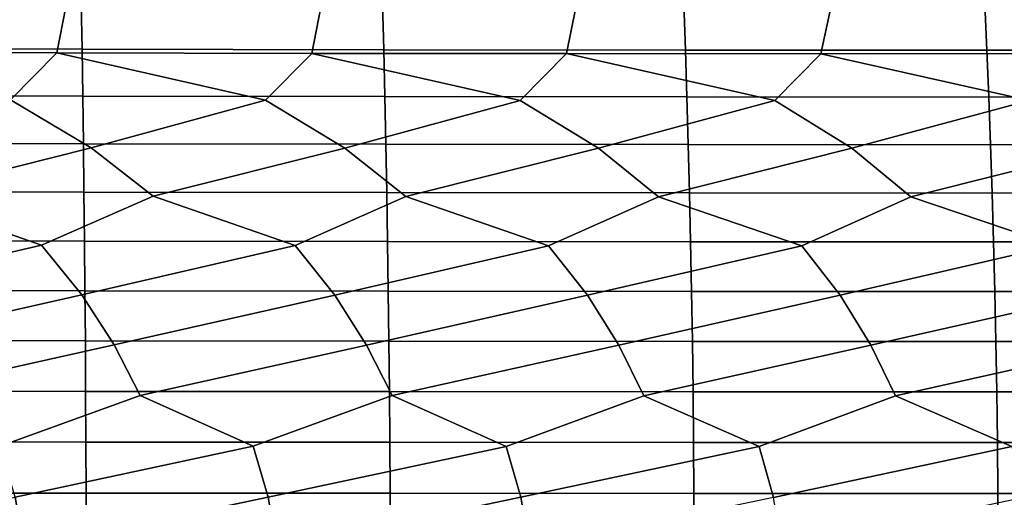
# Model space of a CAD drawing. Header units: metres. Extents: x -240 to 45, y -77 to 27.
# Tile 243 of 256: x -80.68 to -73.3, y 0.74 to 4.32. Entities that reach past the tile are written whole.
import ezdxf

# ---------------------------------------------------------------- set-up
doc = ezdxf.new("R2010")
doc.units = ezdxf.units.M
doc.layers.add('solid_102011X2', color=7, linetype='CONTINUOUS')

msp = doc.modelspace()

# ---------------------------------------------------------------- linework, layer by layer
at = {"layer": 'solid_102011X2'}
for points in [[(-80.221451, 4.443499, 378.555298), (-82.477539, 4.449976, 378.633575), (-82.474991, 4.103683, 378.801697), (-80.215614, 4.097708, 378.723053)], [(-77.964005, 4.438804, 378.435669), (-80.221451, 4.443499, 378.555298), (-80.215614, 4.097708, 378.723053), (-77.954887, 4.093376, 378.603027)], [(-75.706306, 4.435869, 378.274658), (-77.964005, 4.438804, 378.435669), (-77.954887, 4.093376, 378.603027), (-75.693893, 4.090667, 378.441681)], [(-73.449417, 4.434671, 378.072327), (-75.706306, 4.435869, 378.274658), (-75.693893, 4.090667, 378.441681), (-73.433723, 4.089561, 378.238983)], [(-71.194427, 4.43519, 377.828644), (-73.449417, 4.434671, 378.072327), (-73.433723, 4.089561, 378.238983), (-71.175453, 4.090038, 377.994934)], [(-80.337387, 4.415647, 361.116821), (-80.403465, 4.069576, 360.952423), (-82.310936, 4.074889, 361.002441), (-82.247635, 4.421358, 361.168427)], [(-78.425758, 4.411667, 361.023926), (-78.494568, 4.06586, 360.861145), (-80.403465, 4.069576, 360.952423), (-80.337387, 4.415647, 361.116821)], [(-76.514053, 4.409398, 360.889862), (-76.585556, 4.063722, 360.728638), (-78.494568, 4.06586, 360.861145), (-78.425758, 4.411667, 361.023926)], [(-74.603592, 4.40882, 360.71463), (-74.67775, 4.063143, 360.554962), (-76.585556, 4.063722, 360.728638), (-76.514053, 4.409398, 360.889862)], [(-72.695679, 4.409912, 360.498322), (-72.772461, 4.064106, 360.340179), (-74.67775, 4.063143, 360.554962), (-74.603592, 4.40882, 360.71463)], [(-80.215614, 4.097708, 378.723053), (-82.474991, 4.103683, 378.801697), (-82.472664, 3.751051, 378.956055), (-80.210258, 3.745587, 378.877075)], [(-80.750664, 3.717827, 360.811462), (-82.310936, 4.074889, 361.002441), (-80.403465, 4.069576, 360.952423)], [(-80.14695, 3.358304, 360.65033), (-80.750664, 3.717827, 360.811462), (-80.403465, 4.069576, 360.952423), (-78.841759, 3.71417, 360.727722)], [(-78.841759, 3.71417, 360.727722), (-80.403465, 4.069576, 360.952423), (-78.494568, 4.06586, 360.861145)], [(-77.954887, 4.093376, 378.603027), (-80.215614, 4.097708, 378.723053), (-80.210258, 3.745587, 378.877075), (-77.946518, 3.741625, 378.756744)], [(-78.246147, 3.355427, 360.553986), (-78.841759, 3.71417, 360.727722), (-78.494568, 4.06586, 360.861145), (-76.932503, 3.711962, 360.6026)], [(-76.932503, 3.711962, 360.6026), (-78.494568, 4.06586, 360.861145), (-76.585556, 4.063722, 360.728638)], [(-75.693893, 4.090667, 378.441681), (-77.954887, 4.093376, 378.603027), (-77.946518, 3.741625, 378.756744), (-75.68251, 3.739148, 378.595032)], [(-76.345421, 3.353847, 360.416534), (-76.932503, 3.711962, 360.6026), (-76.585556, 4.063722, 360.728638), (-75.024223, 3.711185, 360.436157)], [(-75.024223, 3.711185, 360.436157), (-76.585556, 4.063722, 360.728638), (-74.67775, 4.063143, 360.554962)], [(-73.433723, 4.089561, 378.238983), (-75.693893, 4.090667, 378.441681), (-75.68251, 3.739148, 378.595032), (-73.419327, 3.738135, 378.391998)], [(-74.446075, 3.353548, 360.238037), (-75.024223, 3.711185, 360.436157), (-74.67775, 4.063143, 360.554962), (-73.118248, 3.711824, 360.228455)], [(-73.118248, 3.711824, 360.228455), (-74.67775, 4.063143, 360.554962), (-72.772461, 4.064106, 360.340179)], [(-71.175453, 4.090038, 377.994934), (-73.433723, 4.089561, 378.238983), (-73.419327, 3.738135, 378.391998), (-71.158028, 3.73857, 378.147614)], [(-80.210258, 3.745587, 378.877075), (-82.472664, 3.751051, 378.956055), (-82.470551, 3.392624, 379.096466), (-80.205399, 3.387681, 379.017181)], [(-81.576508, 2.997609, 360.570679), (-82.046501, 3.362493, 360.705475), (-80.750664, 3.717827, 360.811462), (-80.14695, 3.358304, 360.65033)], [(-77.946518, 3.741625, 378.756744), (-80.210258, 3.745587, 378.877075), (-80.205399, 3.387681, 379.017181), (-77.938911, 3.384097, 378.896515)], [(-79.683304, 2.994174, 360.505676), (-80.14695, 3.358304, 360.65033), (-78.841759, 3.71417, 360.727722), (-78.246147, 3.355427, 360.553986)], [(-77.789177, 2.991901, 360.39975), (-78.246147, 3.355427, 360.553986), (-76.932503, 3.711962, 360.6026), (-76.345421, 3.353847, 360.416534)], [(-75.68251, 3.739148, 378.595032), (-77.946518, 3.741625, 378.756744), (-77.938911, 3.384097, 378.896515), (-75.672165, 3.381854, 378.734528)], [(-75.895447, 2.990775, 360.252869), (-76.345421, 3.353847, 360.416534), (-75.024223, 3.711185, 360.436157), (-74.446075, 3.353548, 360.238037)], [(-73.419327, 3.738135, 378.391998), (-75.68251, 3.739148, 378.595032), (-75.672165, 3.381854, 378.734528), (-73.406227, 3.380938, 378.531189)], [(-74.00341, 2.990782, 360.065155), (-74.446075, 3.353548, 360.238037), (-73.118248, 3.711824, 360.228455), (-72.549438, 3.354515, 360.018555)], [(-71.158028, 3.73857, 378.147614), (-73.419327, 3.738135, 378.391998), (-73.406227, 3.380938, 378.531189), (-71.142189, 3.38133, 378.286499)], [(-80.205399, 3.387681, 379.017181), (-82.470551, 3.392624, 379.096466), (-82.468636, 3.028954, 379.222687), (-80.201019, 3.024539, 379.143097)], [(-80.518517, 2.627447, 360.428833), (-81.576508, 2.997609, 360.570679), (-80.14695, 3.358304, 360.65033), (-79.683304, 2.994174, 360.505676)], [(-77.938911, 3.384097, 378.896515), (-80.205399, 3.387681, 379.017181), (-80.201019, 3.024539, 379.143097), (-77.93206, 3.021338, 379.022156)], [(-78.619102, 2.625, 360.340637), (-79.683304, 2.994174, 360.505676), (-78.246147, 3.355427, 360.553986), (-77.789177, 2.991901, 360.39975)], [(-75.672165, 3.381854, 378.734528), (-77.938911, 3.384097, 378.896515), (-77.93206, 3.021338, 379.022156), (-75.662849, 3.019335, 378.859894)], [(-76.719505, 2.623573, 360.211182), (-77.789177, 2.991901, 360.39975), (-76.345421, 3.353847, 360.416534), (-75.895447, 2.990775, 360.252869)], [(-74.821053, 2.623154, 360.040497), (-75.895447, 2.990775, 360.252869), (-74.446075, 3.353548, 360.238037), (-74.00341, 2.990782, 360.065155)], [(-73.406227, 3.380938, 378.531189), (-75.672165, 3.381854, 378.734528), (-75.662849, 3.019335, 378.859894), (-73.394447, 3.018516, 378.656281)], [(-72.925079, 2.623731, 359.828705), (-74.00341, 2.990782, 360.065155), (-72.549438, 3.354515, 360.018555), (-72.114388, 2.991911, 359.83667)], [(-71.142189, 3.38133, 378.286499), (-73.406227, 3.380938, 378.531189), (-73.394447, 3.018516, 378.656281), (-71.127937, 3.018865, 378.411316)], [(-80.201019, 3.024539, 379.143097), (-82.468636, 3.028954, 379.222687), (-82.466949, 2.660604, 379.334503), (-80.197136, 2.656725, 379.254669)], [(-82.110069, 2.257736, 360.374847), (-82.416428, 2.630925, 360.475708), (-81.576508, 2.997609, 360.570679), (-80.518517, 2.627447, 360.428833)], [(-80.216537, 2.254899, 360.321564), (-80.518517, 2.627447, 360.428833), (-79.683304, 2.994174, 360.505676), (-78.619102, 2.625, 360.340637)], [(-77.93206, 3.021338, 379.022156), (-80.201019, 3.024539, 379.143097), (-80.197136, 2.656725, 379.254669), (-77.925995, 2.653912, 379.133514)], [(-78.321709, 2.252944, 360.227081), (-78.619102, 2.625, 360.340637), (-77.789177, 2.991901, 360.39975), (-76.719505, 2.623573, 360.211182)], [(-75.662849, 3.019335, 378.859894), (-77.93206, 3.021338, 379.022156), (-77.925995, 2.653912, 379.133514), (-75.654594, 2.652152, 378.970978)], [(-76.426918, 2.251859, 360.091492), (-76.719505, 2.623573, 360.211182), (-75.895447, 2.990775, 360.252869), (-74.821053, 2.623154, 360.040497)], [(-73.394447, 3.018516, 378.656281), (-75.662849, 3.019335, 378.859894), (-75.654594, 2.652152, 378.970978), (-73.38401, 2.651432, 378.76712)], [(-74.533478, 2.251636, 359.914795), (-74.821053, 2.623154, 360.040497), (-74.00341, 2.990782, 360.065155), (-72.925079, 2.623731, 359.828705)], [(-71.127937, 3.018865, 378.411316), (-73.394447, 3.018516, 378.656281), (-73.38401, 2.651432, 378.76712), (-71.115318, 2.651738, 378.521942)], [(-80.197136, 2.656725, 379.254669), (-82.466949, 2.660604, 379.334503), (-82.465485, 2.288145, 379.431763), (-80.193764, 2.284809, 379.351715)], [(-77.925995, 2.653912, 379.133514), (-80.197136, 2.656725, 379.254669), (-80.193764, 2.284809, 379.351715), (-77.920723, 2.282389, 379.230347)], [(-81.865601, 1.881344, 360.28894), (-82.110069, 2.257736, 360.374847), (-80.518517, 2.627447, 360.428833), (-80.216537, 2.254899, 360.321564)], [(-79.97567, 1.879078, 360.23056), (-80.216537, 2.254899, 360.321564), (-78.619102, 2.625, 360.340637), (-78.321709, 2.252944, 360.227081)], [(-78.084625, 1.877544, 360.131073), (-78.321709, 2.252944, 360.227081), (-76.719505, 2.623573, 360.211182), (-76.426918, 2.251859, 360.091492)], [(-75.654594, 2.652152, 378.970978), (-77.925995, 2.653912, 379.133514), (-77.920723, 2.282389, 379.230347), (-75.647423, 2.280874, 379.067596)], [(-76.193779, 1.876734, 359.99057), (-76.426918, 2.251859, 360.091492), (-74.821053, 2.623154, 360.040497), (-74.533478, 2.251636, 359.914795)], [(-73.38401, 2.651432, 378.76712), (-75.654594, 2.652152, 378.970978), (-75.647423, 2.280874, 379.067596), (-73.374939, 2.280254, 378.863556)], [(-74.304451, 1.876638, 359.809082), (-74.533478, 2.251636, 359.914795), (-72.925079, 2.623731, 359.828705), (-72.642708, 2.252263, 359.697113)], [(-71.115318, 2.651738, 378.521942), (-73.38401, 2.651432, 378.76712), (-73.374939, 2.280254, 378.863556), (-71.104347, 2.280517, 378.618134)], [(-80.193764, 2.284809, 379.351715), (-82.465485, 2.288145, 379.431763), (-82.464233, 1.912149, 379.514313), (-80.190903, 1.90936, 379.434082)], [(-81.666786, 1.502245, 360.218201), (-81.865601, 1.881344, 360.28894), (-80.216537, 2.254899, 360.321564), (-79.97567, 1.879078, 360.23056)], [(-77.920723, 2.282389, 379.230347), (-80.193764, 2.284809, 379.351715), (-80.190903, 1.90936, 379.434082), (-77.916252, 1.907337, 379.312531)], [(-79.779816, 1.5005, 360.15567), (-79.97567, 1.879078, 360.23056), (-78.321709, 2.252944, 360.227081), (-78.084625, 1.877544, 360.131073)], [(-77.891869, 1.499337, 360.052155), (-78.084625, 1.877544, 360.131073), (-76.426918, 2.251859, 360.091492), (-76.193779, 1.876734, 359.99057)], [(-75.647423, 2.280874, 379.067596), (-77.920723, 2.282389, 379.230347), (-77.916252, 1.907337, 379.312531), (-75.641342, 1.906071, 379.149628)], [(-76.004257, 1.49875, 359.907654), (-76.193779, 1.876734, 359.99057), (-74.533478, 2.251636, 359.914795), (-74.304451, 1.876638, 359.809082)], [(-73.374939, 2.280254, 378.863556), (-75.647423, 2.280874, 379.067596), (-75.641342, 1.906071, 379.149628), (-73.367241, 1.905553, 378.945374)], [(-74.118294, 1.498732, 359.72229), (-74.304451, 1.876638, 359.809082), (-72.642708, 2.252263, 359.697113), (-72.417961, 1.877248, 359.586731)], [(-71.104347, 2.280517, 378.618134), (-73.374939, 2.280254, 378.863556), (-73.367241, 1.905553, 378.945374), (-71.095032, 1.905772, 378.699799)], [(-80.190903, 1.90936, 379.434082), (-82.464233, 1.912149, 379.514313), (-82.463219, 1.533199, 379.582031), (-80.18856, 1.530962, 379.501648)], [(-80.829575, 1.120468, 360.143982), (-81.666786, 1.502245, 360.218201), (-79.97567, 1.879078, 360.23056), (-79.779816, 1.5005, 360.15567)], [(-77.916252, 1.907337, 379.312531), (-80.190903, 1.90936, 379.434082), (-80.18856, 1.530962, 379.501648), (-77.912582, 1.52934, 379.379944)], [(-78.933311, 1.119355, 360.062775), (-79.779816, 1.5005, 360.15567), (-78.084625, 1.877544, 360.131073), (-77.891869, 1.499337, 360.052155)], [(-75.641342, 1.906071, 379.149628), (-77.916252, 1.907337, 379.312531), (-77.912582, 1.52934, 379.379944), (-75.636345, 1.528325, 379.216888)], [(-77.036652, 1.118679, 359.940186), (-77.891869, 1.499337, 360.052155), (-76.193779, 1.876734, 359.99057), (-76.004257, 1.49875, 359.907654)], [(-75.140945, 1.118435, 359.776276), (-76.004257, 1.49875, 359.907654), (-74.304451, 1.876638, 359.809082), (-74.118294, 1.498732, 359.72229)], [(-73.367241, 1.905553, 378.945374), (-75.641342, 1.906071, 379.149628), (-75.636345, 1.528325, 379.216888), (-73.360931, 1.527909, 379.012482)], [(-73.247513, 1.118617, 359.571075), (-74.118294, 1.498732, 359.72229), (-72.417961, 1.877248, 359.586731), (-72.235298, 1.499276, 359.496124)], [(-71.095032, 1.905772, 378.699799), (-73.367241, 1.905553, 378.945374), (-73.360931, 1.527909, 379.012482), (-71.087395, 1.528084, 378.766754)], [(-80.18856, 1.530962, 379.501648), (-82.463219, 1.533199, 379.582031), (-82.462418, 1.151881, 379.634796), (-80.186729, 1.1502, 379.554321)], [(-80.71595, 0.737755, 360.103729), (-80.829575, 1.120468, 360.143982), (-79.779816, 1.5005, 360.15567), (-78.933311, 1.119355, 360.062775)], [(-77.912582, 1.52934, 379.379944), (-80.18856, 1.530962, 379.501648), (-80.186729, 1.1502, 379.554321), (-77.909714, 1.148981, 379.432495)], [(-78.821411, 0.73704, 360.020172), (-78.933311, 1.119355, 360.062775), (-77.891869, 1.499337, 360.052155), (-77.036652, 1.118679, 359.940186)], [(-75.636345, 1.528325, 379.216888), (-77.912582, 1.52934, 379.379944), (-77.909714, 1.148981, 379.432495), (-75.632454, 1.148218, 379.269318)], [(-76.926552, 0.736613, 359.895264), (-77.036652, 1.118679, 359.940186), (-76.004257, 1.49875, 359.907654), (-75.140945, 1.118435, 359.776276)], [(-73.360931, 1.527909, 379.012482), (-75.636345, 1.528325, 379.216888), (-75.632454, 1.148218, 379.269318), (-73.356003, 1.147906, 379.064819)], [(-75.032715, 0.736469, 359.729065), (-75.140945, 1.118435, 359.776276), (-74.118294, 1.498732, 359.72229), (-73.247513, 1.118617, 359.571075)], [(-71.087395, 1.528084, 378.766754), (-73.360931, 1.527909, 379.012482), (-73.356003, 1.147906, 379.064819), (-71.081429, 1.148037, 378.81897)], [(-80.186729, 1.1502, 379.554321), (-82.462418, 1.151881, 379.634796), (-82.461845, 0.768782, 379.672546), (-80.185417, 0.76766, 379.59198)], [(-78.933311, 1.119355, 360.062775), (-78.821411, 0.73704, 360.020172), (-80.649948, 0.353968, 360.080048), (-80.71595, 0.737755, 360.103729)], [(-77.909714, 1.148981, 379.432495), (-80.186729, 1.1502, 379.554321), (-80.185417, 0.76766, 379.59198), (-77.907669, 0.766847, 379.470062)], [(-77.036652, 1.118679, 359.940186), (-76.926552, 0.736613, 359.895264), (-78.756409, 0.35363, 359.995117), (-78.821411, 0.73704, 360.020172)], [(-75.632454, 1.148218, 379.269318), (-77.909714, 1.148981, 379.432495), (-77.907669, 0.766847, 379.470062), (-75.629669, 0.766337, 379.306824)], [(-75.140945, 1.118435, 359.776276), (-75.032715, 0.736469, 359.729065), (-76.862602, 0.35343, 359.868835), (-76.926552, 0.736613, 359.895264)], [(-73.356003, 1.147906, 379.064819), (-75.632454, 1.148218, 379.269318), (-75.629669, 0.766337, 379.306824), (-73.352478, 0.766129, 379.102234)], [(-73.247513, 1.118617, 359.571075), (-73.141243, 0.736605, 359.521637), (-74.969872, 0.353365, 359.701324), (-75.032715, 0.736469, 359.729065)], [(-71.081429, 1.148037, 378.81897), (-73.356003, 1.147906, 379.064819), (-73.352478, 0.766129, 379.102234), (-71.077171, 0.766217, 378.856293)], [(-80.185417, 0.76766, 379.59198), (-82.461845, 0.768782, 379.672546), (-82.461502, 0.384496, 379.695221), (-80.184631, 0.383935, 379.614594)], [(-77.907669, 0.766847, 379.470062), (-80.185417, 0.76766, 379.59198), (-80.184631, 0.383935, 379.614594), (-77.906441, 0.383528, 379.492645)], [(-75.629669, 0.766337, 379.306824), (-77.907669, 0.766847, 379.470062), (-77.906441, 0.383528, 379.492645), (-75.627998, 0.383273, 379.329315)], [(-73.352478, 0.766129, 379.102234), (-75.629669, 0.766337, 379.306824), (-75.627998, 0.383273, 379.329315), (-73.350365, 0.383168, 379.124695)], [(-71.077171, 0.766217, 378.856293), (-73.352478, 0.766129, 379.102234), (-73.350365, 0.383168, 379.124695), (-71.074615, 0.383212, 378.878723)], [(-80.71595, 0.737755, 360.103729), (-80.649948, 0.353968, 360.080048), (-81.842865, 0, 360.105927), (-82.541893, 0.354445, 360.123627)], [(-78.821411, 0.73704, 360.020172), (-78.756409, 0.35363, 359.995117), (-79.837128, 0, 360.042236), (-80.649948, 0.353968, 360.080048)], [(-76.926552, 0.736613, 359.895264), (-76.862602, 0.35343, 359.868835), (-77.830414, 0, 359.932129), (-78.756409, 0.35363, 359.995117)]]:
    msp.add_3dface(points, dxfattribs=at)

doc.saveas('drawing.dxf')
